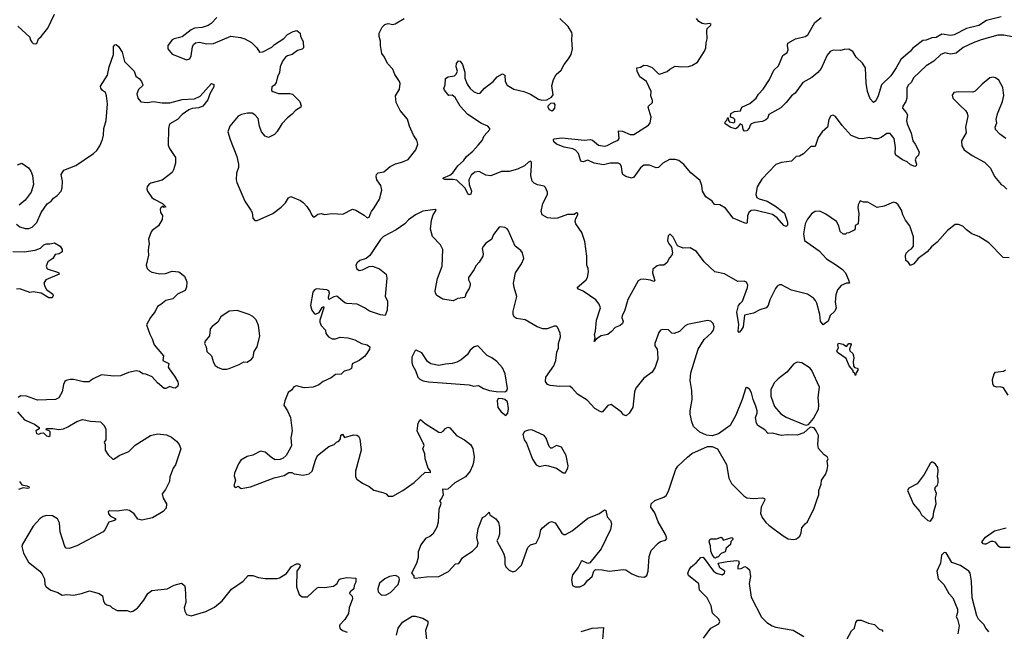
# Model space of a CAD drawing. Extents: x 2133489 to 2292442, y 756223 to 916462.
# Tile 7 of 256: x 2181835 to 2190623, y 800277 to 805735. Entities that reach past the tile are written whole.
import ezdxf

# ---------------------------------------------------------------- set-up
doc = ezdxf.new("R2010")
doc.units = 0

msp = doc.modelspace()

# ---------------------------------------------------------------- linework, layer by layer
at = {"layer": '0CON20XD'}
for points in [[(2181818.8, 805678.8), (2181925, 805580), (2181928.3, 805558.3), (2181943.6, 805533.6), (2181955, 805522.5), (2181975, 805520), (2181986.4, 805523.6), (2182002.5, 805565), (2182025.9, 805584.1), (2182085, 805660), (2182145.6, 805784.4)], [(2183595, 805753.8), (2183545, 805702), (2183517.4, 805682.6), (2183464.3, 805665.7), (2183395, 805660), (2183364.6, 805645.4), (2183285, 805582), (2183215, 805565.5), (2183195, 805554.4), (2183158, 805505), (2183156.2, 805475), (2183195, 805428), (2183257, 805403), (2183325, 805378), (2183353.3, 805385), (2183366.6, 805413.4), (2183376.8, 805493.2), (2183386.2, 805515), (2183405, 805528), (2183435.9, 805534.1), (2183505, 805518.6), (2183565, 805524.4), (2183718.3, 805588.3), (2183805, 805577.1), (2183845.5, 805565.5), (2183905, 805530.8), (2183950, 805485), (2183976.4, 805446.4), (2184005, 805448), (2184085, 805491.4), (2184110, 805515), (2184191.7, 805568.3), (2184225, 805602), (2184275, 805630), (2184307.7, 805637.7), (2184336.7, 805615), (2184342.5, 805585), (2184365, 805540), (2184368.8, 805485), (2184355, 805471.2), (2184315, 805461.2), (2184267.5, 805425), (2184225, 805413.3), (2184208.3, 805401.7), (2184180.8, 805365), (2184158.6, 805315), (2184154.2, 805264.2), (2184135.6, 805225), (2184124.4, 805175.6), (2184107.7, 805152.3), (2184083.8, 805135), (2184083.3, 805105), (2184095, 805093.8), (2184145, 805078), (2184245, 805078), (2184269.7, 805069.7), (2184336.2, 805005), (2184347.7, 804967.7), (2184344, 804955), (2184295.8, 804925), (2184268, 804892), (2184225, 804858.6), (2184173.1, 804805), (2184132.7, 804737.3), (2184109.8, 804710.2), (2184055, 804684.2), (2184024.5, 804694.5), (2183993.9, 804733.9), (2183974.5, 804785), (2183963.7, 804853.7), (2183935, 804887.5), (2183910.3, 804900.3), (2183867.7, 804902.3), (2183815, 804890), (2183784.2, 804875.8), (2183710, 804785), (2183693.3, 804735), (2183712.9, 804665), (2183773.3, 804515), (2183787.5, 804445), (2183789.2, 804415), (2183770.8, 804365), (2183768.1, 804305), (2183773.2, 804283.2), (2183844, 804115), (2183898.8, 804035), (2183908.8, 804015), (2183916.7, 803965), (2183935, 803942.5), (2183955, 803943.3), (2184095.3, 804004.7), (2184167.9, 804062.1), (2184207.8, 804102.2), (2184235, 804146.2), (2184255, 804157.5), (2184341.3, 804121.3), (2184364.4, 804104.4), (2184397.9, 804067.9), (2184427.5, 804025), (2184441.2, 803991.2), (2184455, 803976.7), (2184465, 803976.7), (2184495, 804001.2), (2184525, 804006.7), (2184555, 803996), (2184625, 804007.1), (2184718.7, 804001.3), (2184805, 804043.8), (2184835.7, 804035.7), (2184910.7, 803990.7), (2184935, 803967.5), (2184955, 803972.5), (2184969.5, 804010.5), (2184973.8, 804025), (2185000, 804055), (2185045, 804133.8), (2185067.5, 804215), (2185058.1, 804255), (2185021.9, 804305), (2185015.8, 804335), (2185018.8, 804355), (2185035, 804370), (2185085, 804378.6), (2185142.5, 804425), (2185190.5, 804449.5), (2185245, 804463.1), (2185301.7, 804488.3), (2185371.2, 804575), (2185387.5, 804625), (2185380.7, 804660.7), (2185351.2, 804705), (2185313.8, 804785), (2185296.8, 804846.8), (2185232, 804925), (2185193.8, 804995), (2185188.8, 805055), (2185226, 805115), (2185231.2, 805165), (2185226.2, 805185), (2185183.8, 805245), (2185163.8, 805295), (2185116.7, 805345), (2185090.7, 805400.7), (2185066.2, 805435), (2185053.8, 805505), (2185056.2, 805545), (2185042.5, 805585), (2185044.2, 805615), (2185071.2, 805668.8), (2185095, 805693.3), (2185125, 805700), (2185165, 805694), (2185185, 805698), (2185266.7, 805745)], [(2186815, 803993.3), (2186815, 804010), (2186805, 804012.5), (2186782.3, 803997.7), (2186723.6, 803996.4), (2186635, 803964.4), (2186605, 803961.9), (2186545, 803968), (2186498.8, 803995), (2186490, 804025), (2186504.2, 804095), (2186547.1, 804175), (2186546.8, 804196.8), (2186528.3, 804238.3), (2186515, 804251.2), (2186455, 804262.9), (2186427.4, 804277.4), (2186410, 804295), (2186398.1, 804345), (2186403.9, 804433.9), (2186403, 804463), (2186395, 804472.5), (2186375, 804463.3), (2186339.4, 804430.6), (2186278.1, 804401.9), (2186205, 804381.5), (2186135, 804379.2), (2186039.3, 804340.7), (2185995, 804347.1), (2185935, 804380.6), (2185896.3, 804373.7), (2185863, 804347), (2185842.8, 804307.2), (2185845.6, 804265.6), (2185866.9, 804205), (2185861.2, 804178.8), (2185845, 804173.8), (2185835, 804183.8), (2185806.7, 804235), (2185735, 804303.1), (2185705, 804310), (2185630.5, 804310.5), (2185613, 804317), (2185617.5, 804325), (2185675, 804349.2), (2185700.7, 804369.3), (2185745, 804431.4), (2185795.4, 804474.6), (2185822.5, 804515), (2185878, 804562), (2185925.8, 804615), (2185962.2, 804657.8), (2185981.7, 804698.3), (2186032.5, 804755), (2186032.5, 804765), (2186012.5, 804785), (2185957.7, 804807.7), (2185835, 804890), (2185765, 804963.3), (2185721.7, 805041.7), (2185695, 805063.3), (2185665, 805060), (2185625, 805107.5), (2185621.7, 805121.7), (2185632, 805155), (2185635, 805210), (2185660, 805225), (2185715, 805233.8), (2185730.5, 805249.5), (2185741.2, 805275), (2185731.2, 805315), (2185734.2, 805345), (2185750.7, 805369.3), (2185765, 805366.2), (2185785.8, 805335), (2185808.3, 805268.3), (2185808, 805215), (2185828.6, 805158.6), (2185855, 805120), (2185885, 805094.4), (2185925, 805078), (2185945, 805081.2), (2185982, 805125), (2186060, 805185), (2186095, 805226.2), (2186145, 805252.5), (2186165, 805240), (2186168.8, 805185), (2186185, 805152.5), (2186245.8, 805115.8), (2186333.4, 805093.4), (2186395, 805069.4), (2186465, 805027.1), (2186495, 805017.8), (2186541.2, 805018.8), (2186580.8, 805045), (2186597.1, 805065), (2186584, 805145), (2186598.3, 805201.7), (2186623.3, 805245), (2186666.7, 805285), (2186693.8, 805335), (2186734.3, 805385.7), (2186757.5, 805425), (2186768.9, 805475), (2186761.9, 805555), (2186767.3, 805602.7), (2186761.7, 805621.7), (2186729.2, 805675), (2186656.2, 805745)], [(2187517, 804413), (2187455, 804437.6), (2187405, 804436.2), (2187375, 804414.4), (2187315, 804331.5), (2187295, 804320), (2187245.8, 804335), (2187219.5, 804355), (2187211.2, 804375), (2187205, 804426.2), (2187193.1, 804445), (2187176.4, 804456.3), (2187105, 804455.9), (2187045, 804440), (2186963.3, 804455), (2186905, 804481.2), (2186865, 804468), (2186850.3, 804470.3), (2186840.6, 804480.6), (2186821.3, 804541.3), (2186795, 804571.4), (2186772, 804582), (2186695, 804598.6), (2186625, 804625.5), (2186602.2, 804645), (2186600, 804665), (2186606.7, 804673.3), (2186675, 804681.9), (2186875, 804660), (2186927.5, 804667.5), (2186948.8, 804658.8), (2187000, 804615), (2187055, 804607.1), (2187077.2, 804612.8), (2187135, 804643.8), (2187175, 804658.8), (2187184, 804675), (2187180, 804745), (2187215, 804740.8), (2187285, 804712.2), (2187315, 804712.2), (2187446.7, 804795), (2187461.2, 804815), (2187470, 804865), (2187443.3, 804955), (2187447.5, 804965), (2187482.5, 804995), (2187482.5, 805015), (2187468.8, 805055), (2187471.2, 805095), (2187428, 805185), (2187370, 805225), (2187345, 805277.5), (2187344.4, 805305.6), (2187375, 805312.5), (2187405, 805330), (2187435, 805327.5), (2187478.7, 805308.7), (2187532.5, 805255), (2187545, 805250), (2187615, 805272.5), (2187637.5, 805295), (2187685, 805320), (2187743.6, 805313.6), (2187803.6, 805316.4), (2187835, 805326.2), (2187885, 805357.5), (2187948, 805455), (2187960, 805485), (2187961.2, 805528.8), (2187970.8, 805565), (2187967.1, 805635), (2187972.2, 805657.8), (2188002, 805685), (2188005.6, 805695.6), (2187992.3, 805702.3), (2187955, 805695.7), (2187925, 805700.8), (2187895, 805720), (2187875, 805746.2)], [(2190595, 805762.3), (2190465, 805727.9), (2190396.1, 805685), (2190285.4, 805655.4), (2190175, 805599.5), (2190145, 805595.3), (2190065, 805605.8), (2190015, 805577.5), (2189975, 805572.9), (2189925, 805552.5), (2189895, 805549.2), (2189805, 805477.5), (2189786.5, 805453.5), (2189699.8, 805380.2), (2189658.1, 805305), (2189609.2, 805235), (2189527.2, 805152.8), (2189496.7, 805056.7), (2189475, 805012.5), (2189455, 804997.5), (2189425, 805030), (2189400.6, 805095), (2189388.7, 805168.7), (2189383.5, 805305), (2189356.9, 805346.9), (2189301.9, 805401.9), (2189270.7, 805450.7), (2189235, 805472.5), (2189195, 805470), (2189160.5, 805459.5), (2189095, 805462.5), (2189069.7, 805450.3), (2189042.5, 805417.5), (2188989.2, 805300.8), (2188957.3, 805262.8), (2188905, 805218.5), (2188824.7, 805175.3), (2188755, 805081.2), (2188724.3, 805055.7), (2188676.2, 804995), (2188629.7, 804950.3), (2188520.7, 804889.3), (2188510, 804855), (2188495, 804841.2), (2188464.1, 804825.9), (2188395, 804819.2), (2188362.7, 804807.3), (2188353.3, 804795), (2188346.7, 804766.7), (2188325, 804743.3), (2188305, 804740), (2188292.5, 804755), (2188287.5, 804795), (2188265, 804807.5), (2188239.3, 804770.7), (2188225, 804762.5), (2188183, 804773), (2188132.5, 804805), (2188130, 804825), (2188148.3, 804841.7), (2188151.7, 804858.3), (2188158.3, 804858.3), (2188160, 804835), (2188170, 804825), (2188210, 804815), (2188217, 804823), (2188217.5, 804845), (2188205, 804857.5), (2188180, 804865), (2188180.7, 804899.3), (2188214, 804916), (2188267.1, 804922.9), (2188281.2, 804955), (2188352.9, 804987.1), (2188406.7, 805035), (2188427.8, 805072.2), (2188470.6, 805115), (2188527, 805203), (2188565.4, 805284.6), (2188606.7, 805325), (2188647.5, 805415), (2188686.1, 805443.9), (2188693.3, 805465), (2188686.4, 805506.4), (2188690, 805525), (2188760, 805565), (2188845, 805586.7), (2188869.2, 805600.8), (2188931, 805709), (2188988.2, 805755)], [(2190695, 805582.5), (2190618.3, 805598.3), (2190565, 805597.1), (2190415, 805555.7), (2190345, 805529.2), (2190255, 805487.1), (2190194.5, 805435.5), (2190145, 805426.9), (2190116.2, 805435), (2190095, 805440), (2190055, 805424.4), (2189995, 805364), (2189924.3, 805325), (2189815, 805218.6), (2189792, 805175), (2189765, 805150), (2189752.5, 805125), (2189754, 805035), (2189743.3, 805005), (2189717.5, 804965), (2189713.3, 804945), (2189747.8, 804907.8), (2189757.6, 804887.6), (2189750.7, 804835), (2189754.7, 804804.7), (2189792.4, 804722.4), (2189805.6, 804655), (2189828.1, 804625), (2189863.1, 804555), (2189858, 804525), (2189835.9, 804504.1), (2189826.2, 804485), (2189838, 804445), (2189835, 804430), (2189825, 804426.7), (2189785, 804440.8), (2189755, 804466), (2189715, 804484.2), (2189653.8, 804525), (2189648.6, 804545), (2189652.5, 804595), (2189640, 804675), (2189605, 804719.2), (2189575, 804719.2), (2189525, 804684.2), (2189495, 804672.5), (2189461.7, 804671.7), (2189423, 804683), (2189355, 804672.2), (2189324.2, 804674.2), (2189255, 804701.4), (2189175, 804790), (2189115, 804870), (2189095, 804882.5), (2189075, 804877.5), (2189057.5, 804845), (2189045.8, 804775), (2188998, 804735), (2188961.2, 804685), (2188936.2, 804603.8), (2188895, 804603.3), (2188831.7, 804538.3), (2188795, 804518), (2188765, 804513.3), (2188725, 804472), (2188635, 804461.9), (2188585, 804444.2), (2188458.5, 804311.5), (2188418.2, 804245), (2188404.6, 804175), (2188415, 804150), (2188435, 804137.3), (2188505, 804114.5), (2188581.8, 804071.8), (2188644.3, 804024.3), (2188660, 804010), (2188688.1, 803928.1), (2188687.1, 803902.9), (2188675, 803891.2), (2188655, 803900), (2188596.5, 803966.5), (2188555, 803998.1), (2188395.5, 804034.5), (2188365, 804031.9), (2188342.5, 804015), (2188330.6, 803985), (2188328, 803922), (2188315, 803916.7), (2188203.7, 803963.7), (2188133, 804053), (2188085, 804083.3), (2188036.4, 804086.4), (2188015.6, 804115.6), (2187958, 804155), (2187930, 804205), (2187924.2, 804254.2), (2187905, 804307.5), (2187895, 804310), (2187825, 804368.6), (2187763.3, 804443.3), (2187718.4, 804478.4), (2187685, 804488.9), (2187635, 804487.6), (2187573.8, 804455), (2187535, 804417.1), (2187517, 804413)], [(2181805, 803910), (2181835, 803888), (2181883, 803873), (2181915, 803872.5), (2181945, 803884.3), (2181987.8, 803925), (2182025.8, 804015), (2182078.7, 804091.3), (2182115, 804116), (2182136.8, 804143.2), (2182168, 804165), (2182206, 804205), (2182213.8, 804235), (2182216.2, 804295), (2182204, 804355), (2182228.3, 804391.7), (2182337, 804433), (2182495, 804541.9), (2182522.7, 804567.3), (2182551.1, 804608.9), (2182574.7, 804665.3), (2182583.2, 804705), (2182585.6, 804765), (2182607.1, 804835), (2182618.9, 804985), (2182610.6, 805055), (2182599.2, 805085), (2182573.8, 805105), (2182560, 805125), (2182557, 805143), (2182619.7, 805240.3), (2182632.7, 805315), (2182673.3, 805425), (2182671.9, 805495), (2182685, 805511.2), (2182695, 805513.8), (2182717.3, 805497.3), (2182748.8, 805445), (2182771.7, 805361.7), (2182856.4, 805276.4), (2182871.7, 805231.7), (2182905, 805207.5), (2182922.5, 805185), (2182932.5, 805155), (2182930, 805145), (2182895, 805112.5), (2182880, 805075), (2182888.8, 805035), (2182915, 805002.5), (2182975, 804996.2), (2183025, 805006.2), (2183105, 804992.5), (2183174.2, 804994.2), (2183285, 805021.9), (2183395, 805028.9), (2183446.5, 805053.5), (2183546.4, 805166.4), (2183568.3, 805158.3), (2183568.8, 805135), (2183533, 805073), (2183515, 805020), (2183468.8, 804965), (2183435, 804949.2), (2183375, 804943.1), (2183345, 804931.4), (2183285, 804890), (2183244.3, 804845), (2183175.7, 804805), (2183168.1, 804791.9), (2183162.1, 804765), (2183160.8, 804615), (2183171.8, 804585), (2183224.3, 804505), (2183224.4, 804455), (2183208.1, 804395), (2183195, 804372.5), (2183105, 804304), (2183004.2, 804275.8), (2182986.1, 804263.9), (2182972.5, 804245), (2182970, 804225), (2182976.7, 804205), (2183015, 804150), (2183035, 804133.8), (2183110, 804095), (2183140, 804065), (2183125, 804060), (2183115, 804070), (2183093.6, 804056.4), (2183087.5, 804045), (2183092.5, 804015), (2183109.3, 803989.3), (2183107, 803953), (2183075, 803896.7), (2183017.5, 803855), (2183008.3, 803841.7), (2182983.9, 803776.1), (2182991.2, 803735), (2182985.7, 803704.3), (2182980, 803675), (2182985.8, 803635), (2182963.8, 803545), (2182974, 803515), (2182992, 803495), (2183015, 803482.2), (2183085, 803467.5), (2183135, 803470.8), (2183195, 803492.5), (2183255, 803485.6), (2183305, 803447.5), (2183326.9, 803395), (2183325, 803348.8), (2183312.5, 803317.5), (2183242.5, 803285), (2183202.5, 803245), (2183140.5, 803229.5), (2183095, 803192.5), (2183063.6, 803176.4), (2183045, 803130), (2183001.7, 803078.3), (2182967, 803013), (2182995, 802927.5), (2183017.7, 802887.7), (2183036.2, 802835), (2183118.8, 802735), (2183112.5, 802695), (2183165, 802667.5), (2183161.2, 802635), (2183168.8, 802618.8), (2183215.8, 802555), (2183245, 802503.3), (2183250.6, 802485), (2183245, 802463.3), (2183225, 802448), (2183205, 802450), (2183175, 802462.5), (2183140, 802445), (2183125, 802443.8), (2183064.6, 802494.6), (2183017.3, 802547.3), (2182961.7, 802571.7), (2182934.1, 802574.1), (2182905, 802596), (2182875, 802600.8), (2182805, 802586.2), (2182735, 802556), (2182675, 802553.8), (2182563.9, 802566.1), (2182483.9, 802526.1), (2182455, 802502), (2182405, 802503.8), (2182315, 802524), (2182285, 802524), (2182250, 802515), (2182237.5, 802505), (2182225, 802480), (2182212.5, 802415), (2182185, 802360), (2182155, 802346.7), (2181995, 802340.8), (2181895.7, 802375.7), (2181845, 802379.2), (2181822.5, 802365)], [(2190637.5, 804675), (2190583.3, 804715), (2190543.8, 804755), (2190542, 804775), (2190556.2, 804815), (2190550, 804845), (2190560.8, 804895), (2190608, 805005), (2190617.7, 805057.7), (2190610.5, 805130.5), (2190573.8, 805195), (2190545, 805216.2), (2190525, 805221.2), (2190495, 805216.2), (2190425, 805161.2), (2190363, 805097), (2190342.7, 805087.3), (2190215, 805092), (2190173.9, 805086.1), (2190158.3, 805061.7), (2190163.3, 805035), (2190229.2, 804969.2), (2190276.2, 804925), (2190291.7, 804901.7), (2190298, 804875), (2190276, 804775), (2190281.2, 804725), (2190242, 804655), (2190245, 804610), (2190263.3, 804575), (2190335, 804523.8), (2190445, 804462.5), (2190500.5, 804410.5), (2190536, 804335), (2190595, 804263.3), (2190615, 804252.5), (2190645, 804223.3)], [(2186585, 804923.3), (2186599.5, 804930.5), (2186610, 804945), (2186613.8, 804975), (2186605, 804990), (2186573.7, 804986.3), (2186549.2, 804965), (2186548, 804955), (2186560, 804935), (2186585, 804923.3)], [(2181815, 804439.2), (2181855, 804455.8), (2181913.4, 804413.4), (2181934, 804385), (2181950, 804345), (2181958.8, 804265), (2181936.7, 804195), (2181884.2, 804125.8), (2181830.5, 804079.5)], [(2190665, 803611.2), (2190613, 803613), (2190485, 803743.3), (2190395, 803801.2), (2190334.5, 803824.5), (2190285, 803858.8), (2190253.2, 803893.2), (2190215, 803907.5), (2190185, 803907.5), (2190115.6, 803854.4), (2190025, 803751.2), (2189972.1, 803707.9), (2189935, 803663.8), (2189853.8, 803605), (2189815, 803557.5), (2189785, 803542.5), (2189769.3, 803569.3), (2189745, 803587.5), (2189740.5, 803629.5), (2189748.3, 803651.7), (2189775, 803680), (2189795, 803690), (2189813.3, 803715), (2189813, 803797), (2189778.8, 803895), (2189740.8, 803945), (2189716, 803995), (2189704, 804035), (2189675, 804083.3), (2189655, 804100), (2189635, 804106.2), (2189549.2, 804070.8), (2189489.3, 804059.3), (2189405, 804106), (2189367, 804107), (2189335, 804120), (2189318, 804082), (2189314.2, 804055), (2189324.2, 804005), (2189317.5, 803915), (2189291.7, 803898.3), (2189291.7, 803868.3), (2189283, 803857), (2189235, 803832.5), (2189215, 803830), (2189205, 803820), (2189185, 803820), (2189157.5, 803845), (2189147.5, 803895), (2189123.8, 803935), (2189030.5, 804000.5), (2188975, 804026.4), (2188935, 804023.1), (2188904.5, 804005), (2188865.8, 803955), (2188846.4, 803915), (2188831.8, 803825), (2188838.6, 803765), (2188971.3, 803671.3), (2189035, 803600), (2189126.2, 803545), (2189178.8, 803505), (2189205, 803476.7), (2189233.3, 803415), (2189240, 803385), (2189215, 803383.3), (2189165.8, 803364.2), (2189135.6, 803324.4), (2189119.1, 803280.9), (2189114.3, 803215.7), (2189120.8, 803165), (2189110, 803135), (2189069.2, 803095), (2189050, 803045), (2189005, 803013.3), (2188982.5, 803045), (2188975.4, 803105.4), (2188950.6, 803205), (2188938.9, 803228.9), (2188919.4, 803249.4), (2188866.4, 803286.4), (2188725, 803321.4), (2188635, 803368.8), (2188615, 803370), (2188595, 803356.2), (2188580, 803335), (2188530, 803235), (2188515.8, 803185), (2188497.4, 803162.6), (2188440, 803145), (2188383.4, 803116.6), (2188302.9, 803097.1), (2188291.4, 802995), (2188275, 802964.2), (2188255, 802943.8), (2188248.8, 802955), (2188252.9, 803015), (2188234.3, 803124.3), (2188249.4, 803185), (2188268.8, 803205), (2188286.2, 803223.8), (2188332, 803345), (2188333.8, 803365), (2188321.7, 803391.7), (2188300.7, 803400.7), (2188245, 803400), (2188125, 803468.8), (2188040, 803485), (2187944.2, 803575), (2187875, 803668), (2187818.3, 803698.3), (2187755.6, 803695.6), (2187705, 803717.5), (2187666.2, 803795), (2187645, 803817.5), (2187635, 803817.5), (2187623.3, 803805), (2187616.2, 803765), (2187625, 803740), (2187653.9, 803703.9), (2187660.8, 803655), (2187656, 803635), (2187635, 803611.2), (2187610.6, 803565), (2187585, 803545.7), (2187545, 803545.7), (2187525, 803538.8), (2187485, 803507.5), (2187482, 803475), (2187502.5, 803407.5), (2187495, 803397.5), (2187465, 803410), (2187405, 803419.2), (2187375, 803416), (2187354.3, 803405.7), (2187263.1, 803236.9), (2187234.3, 803135), (2187211.5, 803095), (2187210.6, 803075), (2187221.4, 803045), (2187215.5, 803024.5), (2187195, 803006.2), (2187151.1, 802988.9), (2187118.3, 802951.7), (2187085, 802926.7), (2187025, 802913.3), (2186983.6, 802886.4), (2186963.3, 802863.3), (2186970, 802895), (2186964.4, 802925), (2186974.4, 802955), (2186982.7, 803052.7), (2187020, 803165), (2187007, 803197), (2186976.7, 803235), (2186865, 803313.8), (2186821.7, 803331.7), (2186810, 803345), (2186890.8, 803415), (2186902.5, 803435), (2186910.8, 803485), (2186908, 803515), (2186896.7, 803545), (2186897.5, 803625), (2186878.6, 803755), (2186852.5, 803835), (2186800, 803915), (2186793.9, 803933.9), (2186797.7, 803962.3), (2186815, 803993.3)], [(2186792.7, 800672.7), (2186835, 800674), (2186875, 800693.8), (2186905, 800733.8), (2186943.3, 800765), (2186960, 800815), (2186975, 800827.5), (2187035, 800826.7), (2187095, 800813.8), (2187225, 800830), (2187245, 800826.7), (2187299.3, 800789.3), (2187355, 800766), (2187409.5, 800760.5), (2187432.5, 800775), (2187444, 800815), (2187453.5, 800945), (2187472, 800998), (2187533.3, 801065), (2187555, 801078.8), (2187598.3, 801091.7), (2187610, 801105), (2187599.7, 801139.7), (2187533.2, 801253.2), (2187503.8, 801335), (2187468.8, 801385), (2187470, 801415), (2187502.5, 801445), (2187585, 801472.9), (2187605, 801490), (2187625, 801526.7), (2187690.6, 801725), (2187708.3, 801751.7), (2187795, 801830), (2187835, 801864.2), (2187972.5, 801925), (2188015.5, 801925.5), (2188063.3, 801905), (2188144.3, 801764.3), (2188164.3, 801644.3), (2188188.8, 801595), (2188297.5, 801485), (2188325, 801466.7), (2188385, 801461.2), (2188465, 801468.8), (2188483, 801463), (2188485, 801450), (2188452, 801385), (2188448.3, 801328.3), (2188461.7, 801291.7), (2188495, 801246.7), (2188520, 801225), (2188647.7, 801127.7), (2188692.7, 801102.7), (2188745, 801096.2), (2188767.7, 801102.3), (2188796.7, 801125), (2188810, 801155), (2188815, 801200), (2188845, 801237.5), (2188867.5, 801255), (2188926.7, 801375), (2188953.8, 801455), (2188966.7, 801495), (2188968.8, 801535), (2188989.3, 801590.7), (2188992.5, 801625), (2189027.5, 801675), (2189041.7, 801718.3), (2189047.5, 801755), (2189042.5, 801795), (2189050, 801815), (2189042.5, 801835), (2189015, 801853.3), (2188965, 801907.5), (2188958, 801945), (2188966, 802025), (2188945, 802067.5), (2188925, 802092.5), (2188891.2, 802098.8), (2188835, 802048.8), (2188775, 802026.7), (2188685, 802030), (2188635, 802023.3), (2188555, 802046.7), (2188515, 802043.3), (2188485, 802076.2), (2188424.3, 802114.3), (2188411.2, 802135), (2188403.3, 802185), (2188416.4, 802223.6), (2188416.4, 802243.6), (2188406.2, 802285), (2188381.2, 802345), (2188366.7, 802405), (2188347.7, 802437.7), (2188325, 802452.5), (2188315, 802450), (2188283.2, 802346.8), (2188225.8, 802205), (2188175, 802113.8), (2188071.7, 802038.3), (2188015, 802022.2), (2187965, 802027.1), (2187904.5, 802054.5), (2187850, 802105), (2187832.5, 802145), (2187820.5, 802215), (2187819.5, 802245), (2187837.1, 802345), (2187833.8, 802425), (2187820.4, 802515), (2187824.5, 802585), (2187890, 802795), (2187945, 802882.5), (2188008.7, 802941.3), (2188026, 802965), (2188032, 802995), (2188023.8, 803025), (2188005, 803046.2), (2187975, 803051.2), (2187795, 803013.8), (2187775, 803003.3), (2187725, 802953.3), (2187675, 802933.8), (2187655, 802937.5), (2187625, 802966.7), (2187575, 802971.2), (2187555, 802963.8), (2187538, 802945), (2187502.5, 802845), (2187503.8, 802825), (2187523.3, 802795), (2187528.8, 802765), (2187529.2, 802705), (2187508, 802635), (2187481.2, 802588.8), (2187405, 802536.2), (2187335, 802447.5), (2187323.3, 802415), (2187306.4, 802273.6), (2187275, 802222.5), (2187249.3, 802200.7), (2187225, 802210), (2187205, 802233.3), (2187115, 802302.5), (2187085, 802292.5), (2187035, 802233.3), (2187015, 802238.8), (2186967.5, 802265), (2186899.4, 802339.4), (2186812.6, 802392.6), (2186770, 802445), (2186745, 802463.8), (2186655, 802460.6), (2186569.3, 802469.3), (2186545, 802478.6), (2186527.8, 802505), (2186531.1, 802545), (2186602.5, 802647.5), (2186621.5, 802695), (2186630.3, 802769.7), (2186642.9, 802805), (2186644.4, 802845), (2186662, 802905), (2186658.3, 802938.3), (2186635, 802992.5), (2186625, 803000), (2186605, 803001.2), (2186544.1, 802975.9), (2186503.9, 802976.1), (2186454.5, 802994.5), (2186345, 803057.5), (2186268.3, 803068.3), (2186250.3, 803080.3), (2186240.3, 803100.3), (2186238.6, 803135), (2186272.5, 803265), (2186248, 803345), (2186242, 803385), (2186261.2, 803475), (2186315, 803557.5), (2186333.3, 803605), (2186323.3, 803655), (2186307, 803677), (2186256.2, 803715), (2186195, 803857.5), (2186185, 803870), (2186165, 803880), (2186125, 803886.7), (2186115, 803882.5), (2186065, 803817.5), (2186046.7, 803775), (2185995, 803742), (2185973.1, 803715), (2185963.2, 803693.2), (2185972.9, 803645), (2185969.2, 803625), (2185935, 803570.8), (2185905, 803538), (2185891.4, 803505), (2185842, 803435), (2185840.8, 803415), (2185856, 803385), (2185854.2, 803365), (2185847.1, 803335), (2185820.8, 803295), (2185808.8, 803255), (2185745, 803246.7), (2185703.9, 803226.1), (2185611.1, 803241.1), (2185558.8, 803275), (2185546, 803295), (2185543.1, 803315), (2185563.3, 803425), (2185605.6, 803535), (2185612.9, 803685), (2185591.4, 803725), (2185519.4, 803799.4), (2185501.2, 803865), (2185509.4, 803945), (2185526, 803995), (2185552.5, 804035), (2185542.5, 804042.5), (2185433.2, 804026.8), (2185367.4, 803992.6), (2185305, 803948.6), (2185272.9, 803915), (2185195, 803861.2), (2185080.7, 803799.3), (2185055.6, 803774.4), (2184959.7, 803630.3), (2184925.9, 803604.1), (2184870, 803585), (2184846.2, 803565), (2184834.3, 803545), (2184840, 803515), (2184865, 803496), (2184895, 803502), (2184955, 803534), (2184985, 803536), (2185045, 803512.9), (2185105, 803463.8), (2185112.7, 803427.3), (2185096, 803265), (2185116.2, 803225), (2185118.8, 803205), (2185116.1, 803143.9), (2185097.5, 803095), (2185055, 803100.8), (2184956.7, 803135), (2184913.8, 803165), (2184846.3, 803196.3), (2184755, 803201.8), (2184738.2, 803208.2), (2184665, 803266.9), (2184637.2, 803262.8), (2184595, 803238.8), (2184590.6, 803255), (2184600.8, 803295), (2184595.4, 803315.4), (2184575, 803323.3), (2184485, 803334.3), (2184465, 803324.3), (2184451.1, 803305), (2184430.6, 803185), (2184441.7, 803141.7), (2184462.3, 803112.3), (2184475, 803108), (2184508.3, 803121.7), (2184535, 803167.5), (2184547.5, 803175), (2184550, 803165), (2184512.9, 803055), (2184512.5, 803035), (2184525, 803006.7), (2184563.8, 802965), (2184566, 802935), (2184590, 802905), (2184625, 802888), (2184655, 802888), (2184695, 802902), (2184765, 802897.5), (2184825, 802877.5), (2184885.7, 802845.7), (2184935, 802834), (2184960, 802815), (2184956, 802795), (2184934.2, 802755.8), (2184911.2, 802728.8), (2184865, 802693.3), (2184803.3, 802665), (2184795, 802622.5), (2184775, 802610), (2184731.7, 802598.3), (2184705, 802572.5), (2184655, 802570), (2184615, 802540), (2184543.6, 802506.4), (2184503.4, 802476.6), (2184455, 802457.1), (2184375, 802450.8), (2184305, 802466.7), (2184281.2, 802458.8), (2184261.7, 802428.3), (2184230.5, 802409.5), (2184200, 802335), (2184192.5, 802295), (2184225.9, 802245.9), (2184253.3, 802185), (2184266, 802065), (2184253.6, 802003.6), (2184260, 801935), (2184253.3, 801915), (2184212.5, 801845), (2184185, 801822.5), (2184159.3, 801810.7), (2184115, 801807.5), (2184083.9, 801823.9), (2184025.7, 801875.7), (2183985, 801885.7), (2183915, 801848.8), (2183865, 801836.7), (2183807.5, 801805), (2183787.3, 801772.7), (2183753, 801687), (2183750, 801665), (2183760, 801625), (2183747.5, 801575), (2183753.6, 801563.6), (2183765, 801560), (2183785, 801572.5), (2183810.7, 801550.7), (2183843.9, 801556.1), (2183895, 801565.7), (2184105, 801645.8), (2184195, 801667.5), (2184237, 801693), (2184263, 801693), (2184283.6, 801683.6), (2184365, 801670), (2184418.3, 801681.7), (2184443.9, 801706.1), (2184474, 801805), (2184493.6, 801846.4), (2184594.2, 801925.8), (2184642.5, 801945), (2184663.9, 801966.1), (2184682.5, 801975), (2184697.5, 801995), (2184701.7, 802028.3), (2184715, 802036.7), (2184735, 802007.5), (2184815, 802031.2), (2184845, 802026.7), (2184858, 802018), (2184870, 801995), (2184883.8, 801895), (2184833.3, 801705), (2184833, 801657), (2184843.3, 801635), (2184895, 801598.8), (2184955, 801570), (2184996.4, 801536.4), (2185076, 801516), (2185105, 801503.3), (2185125, 801482.5), (2185165, 801483.8), (2185255.7, 801534.3), (2185354.3, 801605.7), (2185452.7, 801697.3), (2185500, 801695), (2185502.5, 801705), (2185481.7, 801731.7), (2185452.9, 801815), (2185450, 801860), (2185433.5, 801905), (2185443.8, 801935), (2185441.2, 801945), (2185383.8, 802065), (2185391.2, 802135), (2185405, 802162.5), (2185413, 802167), (2185452.7, 802132.7), (2185575, 802053.3), (2185595, 802052.5), (2185615, 802062.5), (2185635, 802087.5), (2185655, 802100), (2185675, 802093.8), (2185734.6, 802024.6), (2185806.3, 801986.3), (2185858.8, 801945), (2185878.3, 801908.3), (2185890.8, 801835), (2185885.8, 801785), (2185875, 801752.5), (2185856.7, 801705), (2185813.1, 801655), (2185718.5, 801601.5), (2185655, 801546.9), (2185635, 801541.4), (2185610, 801545), (2185614.2, 801495), (2185602.3, 801467.7), (2185583.3, 801445), (2185583.3, 801435), (2185592.5, 801425), (2185590.8, 801405), (2185577.3, 801365), (2185569.8, 801250.2), (2185558.5, 801205), (2185521.5, 801145), (2185495, 801122.5), (2185458.1, 801105), (2185415, 801049.2), (2185391.8, 800985), (2185392.1, 800935), (2185377.9, 800882.1), (2185331.2, 800795), (2185352.5, 800772.5), (2185353.9, 800753.9), (2185365, 800750), (2185465, 800763.1), (2185575, 800765.7), (2185660.7, 800809.3), (2185725, 800878), (2185755, 800881.2), (2185787.4, 800932.6), (2185802, 800945), (2185875, 800991.9), (2185918.6, 801035), (2185926.7, 801065), (2185916.2, 801115), (2185927.8, 801195), (2185967, 801293), (2185990, 801305), (2186025, 801340), (2186030, 801315), (2186085, 801281.2), (2186107.5, 801247.5), (2186118.6, 801205), (2186116.5, 801145), (2186109.4, 801115), (2186092.5, 801085), (2186154.4, 800975), (2186163.6, 800935), (2186164.3, 800875), (2186173.2, 800853.2), (2186202.4, 800822.4), (2186235, 800808.8), (2186264.1, 800815.9), (2186313.2, 800866.8), (2186371.2, 801025), (2186395, 801047.5), (2186445, 801063.3), (2186475, 801123.3), (2186487.6, 801182.4), (2186500.2, 801199.8), (2186555, 801246.2), (2186581.7, 801258.3), (2186614.1, 801244.1), (2186627.3, 801227.3), (2186674.3, 801154.3), (2186692.3, 801142.3), (2186705, 801141.2), (2186766.7, 801175), (2186905, 801286.7), (2187005, 801326.7), (2187055, 801362.5), (2187066.2, 801356.2), (2187079.3, 801299.3), (2187107.5, 801265), (2187117.5, 801235), (2187107.5, 801185), (2187026.1, 801013.9), (2186925, 800887.5), (2186905, 800883.3), (2186855, 800906.2), (2186845, 800900), (2186820, 800845), (2186769.7, 800780.3), (2186760, 800735), (2186770, 800685), (2186792.7, 800672.7)], [(2181775, 803665.6), (2181875, 803664.4), (2181971.7, 803678.3), (2182020, 803695), (2182050, 803725), (2182075, 803736), (2182105, 803733.8), (2182145, 803744), (2182195.7, 803715.7), (2182214, 803685), (2182214, 803665), (2182186.7, 803645), (2182150.7, 803639.3), (2182130, 803605), (2182086.4, 803573.6), (2182072.5, 803535), (2182080.8, 803510.8), (2182171.7, 803481.7), (2182183.3, 803475), (2182186.2, 803465), (2182066.7, 803415), (2182048.8, 803385), (2182058, 803355), (2182075, 803328.8), (2182130, 803285), (2182133.3, 803275), (2182125.9, 803254.1), (2182095, 803253.8), (2182025, 803296.2), (2181955, 803306.2), (2181925, 803300), (2181835, 803333.5), (2181805, 803331.5)], [(2183685, 802616.7), (2183705, 802623.3), (2183795, 802658.8), (2183835, 802682.5), (2183865, 802677.5), (2183903.9, 802706.1), (2183918, 802725), (2183927.3, 802772.7), (2183954.2, 802815), (2183978.6, 802915), (2183967.5, 803005), (2183946.4, 803056.4), (2183915, 803086.2), (2183882.5, 803105), (2183775, 803140), (2183705, 803133.8), (2183630, 803085), (2183603.3, 803035), (2183552.6, 802997.4), (2183534.5, 802975.5), (2183528.8, 802915), (2183490, 802865), (2183483.8, 802845), (2183500, 802815), (2183506, 802775), (2183546, 802735), (2183564.2, 802675), (2183580.3, 802650.3), (2183605, 802630), (2183645, 802616.7), (2183685, 802616.7)], [(2186165, 802412.9), (2186183.3, 802425), (2186188, 802445), (2186168.8, 802575), (2186145, 802627.5), (2186093.3, 802685), (2186048.7, 802718.7), (2186008.3, 802738.3), (2185925, 802823.3), (2185892.5, 802815), (2185855, 802786.2), (2185828, 802745), (2185775, 802700), (2185735, 802677.5), (2185695, 802665.7), (2185635, 802661.5), (2185575, 802648.9), (2185505, 802664.2), (2185475.5, 802685.5), (2185425, 802762), (2185375, 802787.5), (2185365, 802782.5), (2185336, 802725), (2185334.2, 802675), (2185344, 802645), (2185366.2, 802605), (2185387.5, 802545), (2185406.4, 802526.4), (2185435, 802513.8), (2185484.1, 802504.1), (2185845.7, 802475.7), (2185885, 802465.8), (2185929.3, 802469.3), (2185975, 802444), (2186027, 802427), (2186086.5, 802416.5), (2186165, 802412.9)], [(2189295, 802560), (2189288.3, 802578.3), (2189275, 802590), (2189272.5, 802605), (2189238.8, 802645), (2189210.8, 802710.8), (2189134, 802765), (2189129.3, 802780.7), (2189141.7, 802808.3), (2189137.5, 802835), (2189142.5, 802847.5), (2189185, 802840), (2189215, 802820), (2189235, 802846.7), (2189250, 802845), (2189257, 802837), (2189240, 802795), (2189245, 802780), (2189270, 802755), (2189277.5, 802735), (2189280, 802715), (2189272.5, 802685), (2189277.5, 802645), (2189285, 802632.5), (2189310, 802625), (2189317.5, 802615), (2189300, 802585), (2189295, 802560)], [(2188855, 802117.5), (2188875, 802122.5), (2188918.8, 802175), (2188965, 802260), (2188968.8, 802295), (2188962, 802365), (2188972, 802455), (2188905.8, 802605), (2188891.2, 802625), (2188815, 802674), (2188775, 802678.8), (2188743.3, 802665), (2188681.2, 802588.8), (2188605, 802531.2), (2188573.2, 802496.8), (2188540, 802435), (2188538.8, 802375), (2188572.3, 802282.3), (2188627, 802217), (2188675, 802187.5), (2188835, 802122.5), (2188855, 802117.5)], [(2190658, 802385), (2190615, 802450), (2190585, 802458.8), (2190555, 802456.2), (2190530, 802465), (2190520, 802485), (2190516.7, 802525), (2190533.3, 802575), (2190545, 802590), (2190615, 802600), (2190635, 802611.2)], [(2186175, 802202.5), (2186192.5, 802225), (2186198.8, 802265), (2186188.8, 802325), (2186166.2, 802345), (2186145, 802353.1), (2186106, 802354), (2186096.2, 802335), (2186101.2, 802275), (2186133.3, 802235), (2186175, 802202.5)], [(2181813.8, 802235), (2181878.8, 802165), (2181966.7, 802125), (2182010, 802095), (2182010, 802085), (2181977.5, 802065), (2181985, 802042.5), (2182005, 802037.5), (2182023.3, 802046.7), (2182047, 802047), (2182072.7, 802022.7), (2182095, 802016.7), (2182106.7, 802025), (2182106.4, 802056.4), (2182097, 802067), (2182070, 802075), (2182073, 802087), (2182131.7, 802088.3), (2182185, 802079.2), (2182225, 802084), (2182265, 802101.2), (2182345, 802150), (2182393.9, 802166.1), (2182466.4, 802153.6), (2182555, 802147.5), (2182585, 802117.5), (2182603.3, 802085), (2182603, 801987), (2182590, 801965), (2182597.5, 801945), (2182597.5, 801895), (2182625, 801852.5), (2182665, 801812.5), (2182675, 801812.5), (2182722.5, 801845), (2182807.6, 801882.4), (2182865, 801938), (2183003.3, 802025), (2183065, 802040.8), (2183145, 802029.2), (2183188.6, 802008.6), (2183235, 801972.9), (2183257.8, 801945), (2183274.2, 801905), (2183226.4, 801763.6), (2183205, 801732.5), (2183186.2, 801685), (2183173.9, 801656.1), (2183171.2, 801615), (2183135, 801542.5), (2183107.5, 801505), (2183116.1, 801466.1), (2183144.1, 801414.1), (2183142, 801375), (2183115, 801345.8), (2183020.8, 801289.2), (2182925, 801268), (2182888.8, 801278.8), (2182856, 801325), (2182813.6, 801356.4), (2182785, 801360), (2182705, 801350), (2182635, 801353.3), (2182623.8, 801345), (2182626, 801325), (2182646.2, 801305), (2182686.7, 801285), (2182692.5, 801275), (2182680, 801265), (2182629.4, 801250.6), (2182595, 801183.8), (2182578.8, 801165), (2182345, 801040.8), (2182275, 801016.2), (2182249.3, 801019.3), (2182236.7, 801035), (2182197.5, 801165), (2182188.9, 801245), (2182171.3, 801281.3)], [(2186705, 801690), (2186727.5, 801735), (2186730, 801755), (2186713.3, 801845), (2186669.3, 801919.3), (2186625, 801936), (2186585, 801910), (2186575, 801910), (2186560, 801925), (2186535, 802000), (2186515, 802023.3), (2186405, 802073.8), (2186375, 802073.3), (2186340.7, 802059.3), (2186327, 802033), (2186336.1, 801986.1), (2186358.8, 801955), (2186412.3, 801812.3), (2186444.1, 801764.1), (2186475, 801746.7), (2186525, 801758.8), (2186555, 801753.3), (2186625, 801732.5), (2186685, 801690), (2186705, 801690)], [(2189965, 801260), (2189987.5, 801295), (2189993.8, 801345), (2190016.2, 801415), (2190008.8, 801465), (2190017.7, 801507.7), (2190002, 801545), (2190010, 801565), (2190027.5, 801582.5), (2190034.1, 801605.9), (2190033.8, 801635), (2190026.7, 801655), (2190033.8, 801705), (2190028.3, 801738.3), (2190009.5, 801769.5), (2189985, 801787.5), (2189975, 801787.5), (2189960, 801775), (2189908.8, 801675), (2189845.9, 801594.1), (2189770, 801555), (2189757.5, 801535), (2189811.7, 801411.7), (2189867.5, 801345), (2189882.5, 801315), (2189940, 801265), (2189965, 801260)], [(2181833.9, 801613.9), (2181855, 801583.3), (2181900, 801575), (2181920, 801565), (2181917.5, 801555), (2181905, 801550.8), (2181865, 801556.7), (2181825, 801542.5)], [(2182171.3, 801281.3), (2182127, 801307), (2182075, 801309.2), (2182045, 801302), (2182016.2, 801285), (2181956, 801215), (2181860, 801055), (2181853.3, 801035), (2181868.8, 800975), (2181913.8, 800895), (2182015, 800813.3), (2182035, 800787.5), (2182056.2, 800745), (2182060, 800695), (2182070, 800675), (2182113.3, 800645), (2182175, 800622), (2182215, 800598.8), (2182255, 800604), (2182315, 800600.8), (2182385, 800614.2), (2182457.7, 800637.7), (2182543.8, 800613.8), (2182573.6, 800593.6), (2182584.2, 800545), (2182595, 800523.8), (2182612.5, 800512.5), (2182642.5, 800505), (2182660, 800485), (2182705, 800462.5), (2182795, 800461.2), (2182825, 800451.2), (2182845, 800456.2), (2182885, 800484), (2182942.5, 800555), (2182959.4, 800585), (2182977.5, 800615), (2183015, 800640.6), (2183152.5, 800655), (2183215, 800687.8), (2183277.9, 800707.9), (2183305.7, 800685), (2183313.1, 800665), (2183318.2, 800535), (2183303.5, 800485), (2183307.4, 800457.4), (2183325, 800427.5), (2183365, 800414.4), (2183495, 800452.7), (2183575, 800493.3), (2183640.9, 800549.1), (2183725, 800651.9), (2183828.8, 800725), (2183875, 800776), (2183915, 800776), (2183967.3, 800757.3), (2184025, 800747.1), (2184133, 800747), (2184155, 800753.3), (2184216.4, 800793.6), (2184260.8, 800855), (2184305, 800878), (2184325, 800878.8), (2184337, 800867), (2184335, 800852.5), (2184309.2, 800815), (2184306, 800675), (2184330, 800605), (2184355, 800583.8), (2184405, 800583.8), (2184490, 800665), (2184505, 800670), (2184555, 800666.7), (2184635, 800680), (2184667.5, 800705), (2184682.5, 800735), (2184695, 800746.7), (2184755, 800756.7), (2184835, 800750), (2184836, 800715), (2184820, 800685), (2184816, 800655), (2184785, 800630), (2184778.8, 800615), (2184801.9, 800591.9), (2184804.3, 800565.7), (2184774.2, 800485), (2184770, 800435), (2184737.3, 800382.7), (2184693.3, 800335), (2184688.8, 800325), (2184693.3, 800305), (2184715, 800284), (2184759.1, 800269.1)], [(2190676.1, 801026.1), (2190585.9, 801025.9), (2190572.9, 801032.9), (2190545, 801071.2), (2190525, 801079.2), (2190501.4, 801078.6), (2190457.5, 801055), (2190445, 801054.2), (2190435, 801056.7), (2190423.8, 801075), (2190455, 801117.5), (2190535, 801174), (2190640.3, 801199.7)], [(2188045, 800930), (2188035, 800932.5), (2188015, 800962.5), (2188005, 800992.5), (2188001.2, 801041.2), (2187990, 801075), (2187995, 801097.5), (2188005, 801102.5), (2188055, 801102.5), (2188095, 801117.5), (2188108.3, 801108.3), (2188115, 801090), (2188190, 801115), (2188200, 801105), (2188200, 801095), (2188181.7, 801078.3), (2188178.3, 801051.7), (2188141.7, 801018.3), (2188130, 800985), (2188095, 800970), (2188065, 800940), (2188055, 800940), (2188045, 800930)], [(2190483.6, 800273.6), (2190456.7, 800305), (2190438.8, 800338.8), (2190393.3, 800385), (2190377.5, 800415), (2190336, 800575), (2190330, 800725), (2190318.8, 800795), (2190305, 800813.8), (2190232, 800865), (2190155, 800891.2), (2190105, 800977.5), (2190085, 800980), (2190063, 800957), (2190053.3, 800885), (2190021.2, 800815), (2190031.2, 800745), (2190083.8, 800695), (2190128.8, 800615), (2190164.4, 800574.4), (2190204, 800475), (2190205.9, 800444.1), (2190194, 800405), (2190206.2, 800385), (2190219.2, 800325), (2190208, 800255)], [(2187938, 800215), (2188004.5, 800305.5), (2188075.8, 800344.2), (2188083.3, 800365), (2188076.2, 800385), (2188018.6, 800438.6), (2188007.3, 800505), (2187969.4, 800575), (2187903.6, 800643.6), (2187895, 800701.2), (2187803.8, 800775), (2187798.8, 800795), (2187808.8, 800825), (2187827.3, 800852.7), (2187871.2, 800888.8), (2187913.3, 800935), (2187935, 800940), (2188028.5, 800815), (2188055, 800796.5), (2188105, 800782.2), (2188125.6, 800795), (2188129.2, 800815), (2188085, 800843.3), (2188070, 800885), (2188149.3, 800900.7), (2188235, 800908.8), (2188250, 800905), (2188255.8, 800885.8), (2188245.6, 800855), (2188246, 800836), (2188275, 800836.7), (2188306.4, 800856.4), (2188325, 800847.5), (2188347.5, 800825), (2188358, 800765), (2188346.6, 800703.4), (2188365, 800581.2), (2188455, 800403.8), (2188504.4, 800354.4), (2188550, 800325), (2188585, 800313.3), (2188737.2, 800287.2), (2188835, 800230.8)], [(2185065, 800600), (2185105, 800603.6), (2185145, 800623.5), (2185211.4, 800695), (2185225.8, 800735), (2185221.2, 800755), (2185210, 800765), (2185185, 800774.2), (2185135, 800765.6), (2185095, 800745.7), (2185045, 800706.2), (2185031.2, 800655), (2185035, 800630), (2185065, 800600)], [(2185198.3, 800241.7), (2185214.1, 800305.9), (2185250.5, 800359.5), (2185338.3, 800411.7), (2185365, 800412), (2185434, 800394), (2185477, 800367), (2185476.2, 800345), (2185458, 800285), (2185466.2, 800205)], [(2189217.6, 800202.4), (2189258.3, 800281.7), (2189286.2, 800305), (2189296.7, 800355), (2189314.1, 800375.9), (2189345, 800376), (2189410.8, 800350.8), (2189465, 800336.7), (2189506.4, 800296.4), (2189529.3, 800289.3), (2189537.5, 800275)], [(2186845, 800274), (2186945, 800306), (2187045, 800310), (2187036.2, 800205)]]:
    msp.add_lwpolyline(points, dxfattribs=at)

doc.saveas('drawing.dxf')
